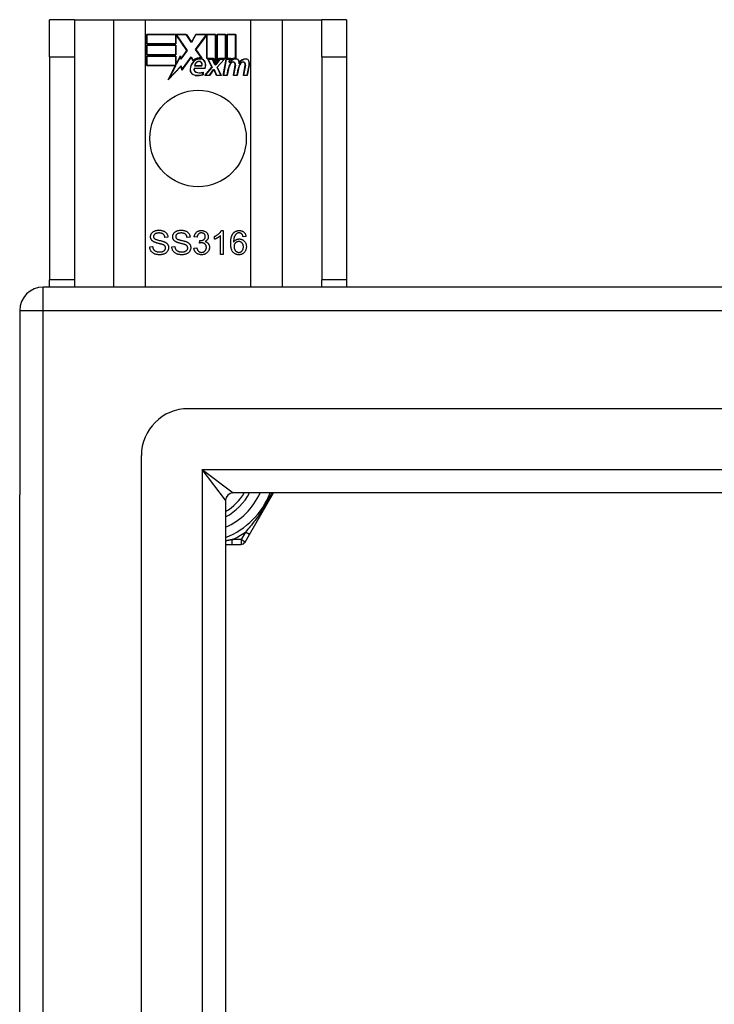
# Model space of a CAD drawing. Header units: inches. Extents: x 64.1 to 160.1, y 42 to 74.3.
# Tile 9 of 70: x 64.1 to 67, y 70.1 to 74.3. Entities that reach past the tile are written whole.
import ezdxf

# ---------------------------------------------------------------- set-up
doc = ezdxf.new("R2010")
doc.units = ezdxf.units.IN
doc.header["$MEASUREMENT"] = 0
doc.layers.add('Visible Edges(ANSI)', color=7, linetype='Continuous', lineweight=25)
doc.layers.add('Visible Tangent Edges(ANSI)', color=7, linetype='Continuous', lineweight=25)

msp = doc.modelspace()

# ---------------------------------------------------------------- linework, layer by layer
at = {"layer": 'Visible Edges(ANSI)'}
for p, q in [((64.3018, 74.2597), (64.1968, 74.2597)), ((64.1968, 74.1037), (64.1968, 74.2597)), ((64.3018, 74.2597), (64.3018, 74.1037)), ((64.3018, 74.2597), (64.4659, 74.2597)), ((64.4659, 74.2597), (64.6006, 74.2597)), ((64.6006, 74.2597), (65.043, 74.2597)), ((65.043, 74.2597), (65.1776, 74.2597)), ((65.1776, 74.2597), (65.3418, 74.2597)), ((65.3418, 74.1037), (65.3418, 74.2597)), ((65.4468, 74.2597), (65.3418, 74.2597)), ((65.4468, 74.2597), (65.4468, 74.1037)), ((64.6056, 74.1576), (64.6056, 74.1977)), ((64.6056, 74.1977), (64.7728, 74.1977)), ((64.6063, 74.1969), (64.6063, 74.1583)), ((64.7724, 74.1969), (64.6063, 74.1969)), ((64.7282, 74.1583), (64.7282, 74.1928)), ((64.7282, 74.1928), (64.7327, 74.1928)), ((64.7323, 74.1921), (64.7289, 74.1921)), ((64.7289, 74.1921), (64.7289, 74.1576)), ((64.7751, 74.1298), (64.7323, 74.1921)), ((64.7327, 74.1928), (64.776, 74.1298)), ((64.7949, 74.1636), (64.7724, 74.1969)), ((64.7728, 74.1977), (64.7948, 74.165)), ((64.7948, 74.165), (64.8122, 74.1977)), ((64.8126, 74.1969), (64.7949, 74.1636)), ((64.8116, 74.1349), (64.8549, 74.1928)), ((64.8122, 74.1977), (64.8958, 74.1977)), ((64.8951, 74.1969), (64.8126, 74.1969)), ((64.8553, 74.1921), (64.8126, 74.1349)), ((64.8549, 74.1928), (64.8591, 74.1928)), ((64.8583, 74.1921), (64.8553, 74.1921)), ((64.8583, 74.0966), (64.8583, 74.1921)), ((64.8591, 74.1928), (64.8591, 74.0974)), ((64.8951, 74.0782), (64.8951, 74.1969)), ((64.8958, 74.1977), (64.8958, 74.0745)), ((64.9011, 74.0837), (64.9011, 74.1977)), ((64.9011, 74.1977), (64.9382, 74.1977)), ((64.9018, 74.1969), (64.9018, 74.086)), ((64.9374, 74.1969), (64.9018, 74.1969)), ((64.9374, 74.0974), (64.9374, 74.1969)), ((64.9382, 74.1977), (64.9382, 74.0966)), ((64.9434, 74.0966), (64.9434, 74.1977)), ((64.9434, 74.1977), (64.9806, 74.1977)), ((64.9442, 74.1969), (64.9442, 74.0974)), ((64.9798, 74.1969), (64.9442, 74.1969)), ((64.9798, 74.0991), (64.9798, 74.1969)), ((64.9806, 74.1977), (64.9806, 74.0983)), ((64.7289, 74.1576), (64.6056, 74.1576)), ((64.6056, 74.1122), (64.6056, 74.1523)), ((64.6056, 74.1523), (64.7289, 74.1523)), ((64.6063, 74.1583), (64.7282, 74.1583)), ((64.6063, 74.1516), (64.6063, 74.1129)), ((64.7282, 74.1516), (64.6063, 74.1516)), ((64.7282, 74.1129), (64.7282, 74.1516)), ((64.7289, 74.1523), (64.7289, 74.1122)), ((64.776, 74.1298), (64.7501, 74.0929)), ((64.7505, 74.0947), (64.7751, 74.1298)), ((64.8368, 74.0987), (64.8116, 74.1349)), ((64.8126, 74.1349), (64.8384, 74.0976)), ((64.1968, 74.1037), (64.1968, 73.1657)), ((64.3018, 74.1037), (64.3018, 73.1657)), ((64.7289, 74.1122), (64.6056, 74.1122)), ((64.6056, 74.0664), (64.6056, 74.1066)), ((64.6056, 74.1066), (64.7289, 74.1066)), ((64.6063, 74.1129), (64.7282, 74.1129)), ((64.7282, 74.1058), (64.6063, 74.1058)), ((64.6063, 74.1058), (64.6063, 74.0672)), ((64.7282, 74.0713), (64.7282, 74.1058)), ((64.7289, 74.1066), (64.7289, 74.0721)), ((64.7297, 74.0721), (64.7481, 74.1073)), ((64.7477, 74.1051), (64.7302, 74.0713)), ((64.7501, 74.0929), (64.7477, 74.1051)), ((64.7481, 74.1073), (64.7505, 74.0947)), ((64.7923, 74.1019), (64.753, 74.0468)), ((64.7535, 74.0488), (64.7924, 74.1032)), ((64.801, 74.0874), (64.7923, 74.1019)), ((64.7924, 74.1032), (64.8012, 74.0886)), ((64.8864, 74.0966), (64.8583, 74.0966)), ((64.8591, 74.0974), (64.8869, 74.0974)), ((64.8804, 74.0597), (64.8632, 74.0931)), ((64.8632, 74.0931), (64.8834, 74.0931)), ((64.8644, 74.0923), (64.8813, 74.0596)), ((64.8829, 74.0923), (64.8644, 74.0923)), ((64.8927, 74.0693), (64.8829, 74.0923)), ((64.8834, 74.0931), (64.8932, 74.0701)), ((64.8958, 74.0745), (64.8864, 74.0966)), ((64.8869, 74.0974), (64.8951, 74.0782)), ((64.8958, 74.0701), (64.9125, 74.0931)), ((64.9129, 74.0923), (64.8962, 74.0693)), ((64.9105, 74.0966), (64.9011, 74.0837)), ((64.9017, 74.06), (64.9312, 74.0923)), ((64.9018, 74.086), (64.9101, 74.0974)), ((64.9329, 74.0931), (64.9026, 74.0599)), ((64.9101, 74.0974), (64.9374, 74.0974)), ((64.9382, 74.0966), (64.9105, 74.0966)), ((64.9125, 74.0931), (64.9329, 74.0931)), ((64.9312, 74.0923), (64.9129, 74.0923)), ((64.9281, 74.0248), (64.9401, 74.0931)), ((64.9407, 74.0923), (64.929, 74.0256)), ((64.9401, 74.0931), (64.9543, 74.0931)), ((64.9535, 74.0923), (64.9407, 74.0923)), ((64.9588, 74.0966), (64.9434, 74.0966)), ((64.9442, 74.0974), (64.9596, 74.0974)), ((64.9524, 74.0803), (64.9535, 74.0923)), ((64.9573, 74.0803), (64.9524, 74.0803)), ((64.9543, 74.0931), (64.9533, 74.0811)), ((64.9533, 74.0811), (64.9569, 74.0811)), ((64.9581, 74.0889), (64.9588, 74.0966)), ((64.9596, 74.0974), (64.9591, 74.0909)), ((65.3418, 74.1037), (65.3418, 73.1657)), ((65.4468, 74.1037), (65.4468, 73.1657)), ((64.7268, 74.0664), (64.6056, 74.0664)), ((64.6063, 74.0672), (64.728, 74.0672)), ((64.6957, 74.0068), (64.7268, 74.0664)), ((64.7505, 74.0646), (64.6957, 74.0068)), ((64.728, 74.0672), (64.6989, 74.0112)), ((64.6989, 74.0112), (64.7511, 74.0662)), ((64.7302, 74.0713), (64.7282, 74.0713)), ((64.7289, 74.0721), (64.7297, 74.0721)), ((64.753, 74.0468), (64.7505, 74.0646)), ((64.7511, 74.0662), (64.7535, 74.0488)), ((64.8049, 74.0552), (64.8507, 74.0552)), ((64.8512, 74.0544), (64.8054, 74.0544)), ((64.8377, 74.0649), (64.8065, 74.0649)), ((64.8073, 74.0657), (64.8373, 74.0657)), ((64.8422, 74.0287), (64.8422, 74.0383)), ((64.8429, 74.0394), (64.8429, 74.0282)), ((64.8497, 74.0248), (64.8804, 74.0597)), ((64.8813, 74.0596), (64.8513, 74.0256)), ((64.8695, 74.0256), (64.8864, 74.0499)), ((64.8868, 74.0492), (64.8699, 74.0248)), ((64.8864, 74.0499), (64.8903, 74.0499)), ((64.8898, 74.0492), (64.8868, 74.0492)), ((64.8992, 74.0248), (64.8898, 74.0492)), ((64.8903, 74.0499), (64.8997, 74.0256)), ((64.8962, 74.0693), (64.8927, 74.0693)), ((64.8932, 74.0701), (64.8958, 74.0701)), ((64.9182, 74.0256), (64.9017, 74.06)), ((64.9026, 74.0599), (64.9194, 74.0248)), ((64.9439, 74.0256), (64.9488, 74.0531)), ((64.9495, 74.0529), (64.9446, 74.0248)), ((64.9704, 74.0248), (64.978, 74.0679)), ((64.9788, 74.0678), (64.9713, 74.0256)), ((64.9863, 74.0256), (64.9912, 74.0531)), ((64.9919, 74.0529), (64.9869, 74.0248)), ((65.0124, 74.0248), (65.02, 74.0679)), ((65.0208, 74.0678), (65.0133, 74.0256)), ((65.0283, 74.0256), (65.0365, 74.0678)), ((65.0373, 74.0677), (65.0289, 74.0248)), ((64.8699, 74.0248), (64.8497, 74.0248)), ((64.8513, 74.0256), (64.8695, 74.0256)), ((64.9194, 74.0248), (64.8992, 74.0248)), ((64.8997, 74.0256), (64.9182, 74.0256)), ((64.9446, 74.0248), (64.9281, 74.0248)), ((64.929, 74.0256), (64.9439, 74.0256)), ((64.9869, 74.0248), (64.9704, 74.0248)), ((64.9713, 74.0256), (64.9863, 74.0256)), ((65.0289, 74.0248), (65.0124, 74.0248)), ((65.0133, 74.0256), (65.0283, 74.0256)), ((64.695, 73.344), (64.6823, 73.343)), ((64.7882, 73.344), (64.7755, 73.343)), ((64.8178, 73.3444), (64.8056, 73.3466)), ((64.8913, 73.3356), (64.8913, 73.3474)), ((64.9159, 73.2721), (64.9159, 73.3503)), ((64.9202, 73.3725), (64.9281, 73.3725)), ((64.9281, 73.3725), (64.9281, 73.2721)), ((65.0234, 73.3476), (65.0112, 73.3466)), ((64.6183, 73.3043), (64.6308, 73.3054)), ((64.7115, 73.3043), (64.724, 73.3054)), ((64.8044, 73.2987), (64.8166, 73.3003)), ((64.8286, 73.3195), (64.8299, 73.3303)), ((64.9281, 73.2721), (64.9159, 73.2721)), ((111.9728, 73.1347), (64.1708, 73.1347)), ((64.1968, 73.1347), (64.1968, 73.1657)), ((64.3018, 73.1657), (64.3018, 73.1347)), ((65.3418, 73.1347), (65.3418, 73.1657)), ((65.4468, 73.1657), (65.4468, 73.1347)), ((64.0718, 73.0357), (64.0718, 72.2607)), ((111.3631, 72.6229), (64.7804, 72.6229)), ((64.5836, 43.8433), (64.5836, 72.426)), ((64.0718, 44.0087), (64.0718, 72.2607)), ((111.1746, 72.2685), (64.9689, 72.2685)), ((65.0379, 72.0937), (65.1389, 72.2686)), ((64.9379, 72.2375), (64.9379, 44.0318)), ((65.0195, 72.0618), (65.0379, 72.0937)), ((64.9379, 72.052), (64.9657, 72.052)), ((64.9657, 72.052), (65.0025, 72.052))]:
    msp.add_line(p, q, dxfattribs=at)
at = {"layer": 'Visible Edges(ANSI)', "flags": 128}
for points in [[(64.622, 73.3463), (64.6221, 73.3482), (64.6223, 73.35), (64.6226, 73.3519), (64.6231, 73.3537), (64.6237, 73.3554), (64.6245, 73.3571), (64.6253, 73.3588), (64.6263, 73.3605), (64.6275, 73.3621), (64.6287, 73.3636), (64.6301, 73.365), (64.6316, 73.3663), (64.6333, 73.3675), (64.635, 73.3686), (64.6369, 73.3696), (64.6389, 73.3705), (64.641, 73.3713), (64.6432, 73.372), (64.6454, 73.3726), (64.6477, 73.373), (64.65, 73.3734), (64.6524, 73.3737), (64.6548, 73.3738), (64.6573, 73.3739)], [(64.6362, 73.3246), (64.635, 73.3252), (64.6339, 73.3259), (64.6329, 73.3266), (64.6318, 73.3273), (64.6309, 73.328), (64.63, 73.3288), (64.6291, 73.3296), (64.6283, 73.3304), (64.6275, 73.3312), (64.6268, 73.3321), (64.6262, 73.333), (64.6255, 73.3339), (64.625, 73.3348), (64.6245, 73.3358), (64.624, 73.3367), (64.6236, 73.3377), (64.6232, 73.3387), (64.6229, 73.3398), (64.6226, 73.3408), (64.6224, 73.3419), (64.6223, 73.343), (64.6221, 73.3441), (64.6221, 73.3452), (64.622, 73.3463)], [(64.6579, 73.3622), (64.6559, 73.3622), (64.654, 73.3621), (64.6522, 73.362), (64.6506, 73.3617), (64.649, 73.3615), (64.6474, 73.3611), (64.646, 73.3607), (64.6447, 73.3603), (64.6435, 73.3597), (64.6423, 73.3592), (64.6413, 73.3585), (64.6403, 73.3578), (64.6394, 73.3571), (64.6386, 73.3563), (64.6379, 73.3555), (64.6372, 73.3547), (64.6366, 73.3538), (64.6361, 73.353), (64.6357, 73.3521), (64.6354, 73.3511), (64.6351, 73.3502), (64.6349, 73.3492), (64.6348, 73.3482), (64.6348, 73.3472)], [(64.6348, 73.3472), (64.6348, 73.3468), (64.6348, 73.3463), (64.6348, 73.3459), (64.6349, 73.3455), (64.6349, 73.345), (64.635, 73.3446), (64.6351, 73.3442), (64.6352, 73.3438), (64.6353, 73.3434), (64.6354, 73.343), (64.6356, 73.3427), (64.6357, 73.3423), (64.6359, 73.3419), (64.6361, 73.3416), (64.6363, 73.3412), (64.6365, 73.3408), (64.6367, 73.3405), (64.637, 73.3402), (64.6372, 73.3398), (64.6375, 73.3395), (64.6377, 73.3392), (64.638, 73.3389), (64.6383, 73.3386), (64.6387, 73.3383)], [(64.6387, 73.3383), (64.6394, 73.3377), (64.6403, 73.3371), (64.6414, 73.3366), (64.6426, 73.336), (64.644, 73.3354), (64.6456, 73.3348), (64.6474, 73.3342), (64.6493, 73.3336), (64.6514, 73.333), (64.6537, 73.3324), (64.6561, 73.3318), (64.6587, 73.3312), (64.6614, 73.3306), (64.6639, 73.33), (64.6662, 73.3294), (64.6684, 73.3289), (64.6705, 73.3283), (64.6724, 73.3278), (64.6742, 73.3273), (64.6758, 73.3267), (64.6773, 73.3262), (64.6787, 73.3257), (64.6799, 73.3253), (64.681, 73.3248)], [(64.6573, 73.3739), (64.6601, 73.3738), (64.6627, 73.3737), (64.6653, 73.3734), (64.6678, 73.373), (64.6702, 73.3725), (64.6725, 73.3719), (64.6748, 73.3712), (64.677, 73.3703), (64.679, 73.3694), (64.681, 73.3683), (64.6828, 73.3671), (64.6845, 73.3659), (64.6861, 73.3645), (64.6875, 73.363), (64.6888, 73.3614), (64.6901, 73.3598), (64.6911, 73.358), (64.6921, 73.3562), (64.6929, 73.3543), (64.6936, 73.3523), (64.6941, 73.3503), (64.6946, 73.3483), (64.6948, 73.3462), (64.695, 73.344)], [(64.6823, 73.343), (64.6821, 73.3446), (64.6819, 73.3461), (64.6815, 73.3475), (64.6811, 73.3489), (64.6806, 73.3502), (64.6801, 73.3514), (64.6795, 73.3525), (64.6788, 73.3536), (64.6781, 73.3547), (64.6772, 73.3556), (64.6763, 73.3566), (64.6754, 73.3574), (64.6744, 73.3582), (64.6733, 73.3589), (64.6721, 73.3595), (64.6708, 73.3601), (64.6695, 73.3606), (64.668, 73.361), (64.6665, 73.3614), (64.665, 73.3617), (64.6633, 73.3619), (64.6616, 73.3621), (64.6598, 73.3622), (64.6579, 73.3622)], [(64.7153, 73.3463), (64.7153, 73.3482), (64.7155, 73.35), (64.7159, 73.3519), (64.7163, 73.3537), (64.7169, 73.3554), (64.7177, 73.3571), (64.7186, 73.3588), (64.7196, 73.3605), (64.7207, 73.3621), (64.722, 73.3636), (64.7233, 73.365), (64.7249, 73.3663), (64.7265, 73.3675), (64.7282, 73.3686), (64.7301, 73.3696), (64.7321, 73.3705), (64.7342, 73.3713), (64.7364, 73.372), (64.7386, 73.3726), (64.7409, 73.373), (64.7432, 73.3734), (64.7456, 73.3737), (64.748, 73.3738), (64.7505, 73.3739)], [(64.7294, 73.3246), (64.7283, 73.3252), (64.7271, 73.3259), (64.7261, 73.3266), (64.7251, 73.3273), (64.7241, 73.328), (64.7232, 73.3288), (64.7223, 73.3296), (64.7215, 73.3304), (64.7207, 73.3312), (64.72, 73.3321), (64.7194, 73.333), (64.7188, 73.3339), (64.7182, 73.3348), (64.7177, 73.3358), (64.7172, 73.3367), (64.7168, 73.3377), (64.7164, 73.3387), (64.7161, 73.3398), (64.7159, 73.3408), (64.7156, 73.3419), (64.7155, 73.343), (64.7154, 73.3441), (64.7153, 73.3452), (64.7153, 73.3463)], [(64.7511, 73.3622), (64.7491, 73.3622), (64.7472, 73.3621), (64.7455, 73.362), (64.7438, 73.3617), (64.7422, 73.3615), (64.7407, 73.3611), (64.7392, 73.3607), (64.7379, 73.3603), (64.7367, 73.3597), (64.7355, 73.3592), (64.7345, 73.3585), (64.7335, 73.3578), (64.7326, 73.3571), (64.7318, 73.3563), (64.7311, 73.3555), (64.7304, 73.3547), (64.7299, 73.3538), (64.7294, 73.353), (64.7289, 73.3521), (64.7286, 73.3511), (64.7283, 73.3502), (64.7281, 73.3492), (64.728, 73.3482), (64.728, 73.3472)], [(64.728, 73.3472), (64.728, 73.3468), (64.728, 73.3463), (64.728, 73.3459), (64.7281, 73.3455), (64.7282, 73.345), (64.7282, 73.3446), (64.7283, 73.3442), (64.7284, 73.3438), (64.7285, 73.3434), (64.7287, 73.343), (64.7288, 73.3427), (64.729, 73.3423), (64.7291, 73.3419), (64.7293, 73.3416), (64.7295, 73.3412), (64.7297, 73.3408), (64.7299, 73.3405), (64.7302, 73.3402), (64.7304, 73.3398), (64.7307, 73.3395), (64.731, 73.3392), (64.7312, 73.3389), (64.7316, 73.3386), (64.7319, 73.3383)], [(64.7319, 73.3383), (64.7326, 73.3377), (64.7335, 73.3371), (64.7346, 73.3366), (64.7358, 73.336), (64.7372, 73.3354), (64.7388, 73.3348), (64.7406, 73.3342), (64.7425, 73.3336), (64.7446, 73.333), (64.7469, 73.3324), (64.7493, 73.3318), (64.752, 73.3312), (64.7546, 73.3306), (64.7571, 73.33), (64.7594, 73.3294), (64.7616, 73.3289), (64.7637, 73.3283), (64.7656, 73.3278), (64.7674, 73.3273), (64.769, 73.3267), (64.7705, 73.3262), (64.7719, 73.3257), (64.7731, 73.3253), (64.7742, 73.3248)], [(64.7505, 73.3739), (64.7533, 73.3738), (64.7559, 73.3737), (64.7585, 73.3734), (64.761, 73.373), (64.7634, 73.3725), (64.7658, 73.3719), (64.768, 73.3712), (64.7702, 73.3703), (64.7722, 73.3694), (64.7742, 73.3683), (64.776, 73.3671), (64.7777, 73.3659), (64.7793, 73.3645), (64.7807, 73.363), (64.7821, 73.3614), (64.7833, 73.3598), (64.7844, 73.358), (64.7853, 73.3562), (64.7861, 73.3543), (64.7868, 73.3523), (64.7874, 73.3503), (64.7878, 73.3483), (64.7881, 73.3462), (64.7882, 73.344)], [(64.7755, 73.343), (64.7753, 73.3446), (64.7751, 73.3461), (64.7747, 73.3475), (64.7743, 73.3489), (64.7739, 73.3502), (64.7733, 73.3514), (64.7727, 73.3525), (64.772, 73.3536), (64.7713, 73.3547), (64.7705, 73.3556), (64.7696, 73.3566), (64.7686, 73.3574), (64.7676, 73.3582), (64.7665, 73.3589), (64.7653, 73.3595), (64.764, 73.3601), (64.7627, 73.3606), (64.7613, 73.361), (64.7598, 73.3614), (64.7582, 73.3617), (64.7565, 73.3619), (64.7548, 73.3621), (64.753, 73.3622), (64.7511, 73.3622)], [(64.8056, 73.3466), (64.806, 73.3486), (64.8065, 73.3506), (64.8071, 73.3524), (64.8077, 73.3542), (64.8085, 73.3559), (64.8093, 73.3576), (64.8102, 73.3591), (64.8111, 73.3606), (64.8122, 73.362), (64.8133, 73.3633), (64.8145, 73.3646), (64.8158, 73.3657), (64.8172, 73.3668), (64.8186, 73.3678), (64.8201, 73.3687), (64.8216, 73.3695), (64.8231, 73.3702), (64.8248, 73.3708), (64.8265, 73.3713), (64.8282, 73.3718), (64.83, 73.3721), (64.8318, 73.3723), (64.8337, 73.3725), (64.8357, 73.3725)], [(64.8359, 73.3625), (64.8347, 73.3624), (64.8336, 73.3623), (64.8325, 73.3622), (64.8314, 73.362), (64.8304, 73.3617), (64.8293, 73.3613), (64.8284, 73.3609), (64.8274, 73.3605), (64.8265, 73.3599), (64.8256, 73.3593), (64.8248, 73.3587), (64.824, 73.358), (64.8232, 73.3572), (64.8225, 73.3563), (64.8218, 73.3554), (64.8212, 73.3545), (64.8206, 73.3534), (64.8201, 73.3523), (64.8196, 73.3512), (64.8191, 73.3499), (64.8187, 73.3486), (64.8184, 73.3473), (64.8181, 73.3459), (64.8178, 73.3444)], [(64.8319, 73.3301), (64.8332, 73.3302), (64.8344, 73.3303), (64.8357, 73.3304), (64.8369, 73.3306), (64.8381, 73.3309), (64.8393, 73.3312), (64.8405, 73.3315), (64.8416, 73.332), (64.8428, 73.3325), (64.8439, 73.333), (64.8449, 73.3336), (64.846, 73.3343), (64.847, 73.335), (64.8479, 73.3358), (64.8488, 73.3366), (64.8495, 73.3375), (64.8502, 73.3384), (64.8507, 73.3395), (64.8512, 73.3405), (64.8516, 73.3417), (64.8519, 73.3429), (64.8521, 73.3441), (64.8523, 73.3455), (64.8523, 73.3468)], [(64.8357, 73.3725), (64.8377, 73.3725), (64.8397, 73.3723), (64.8416, 73.372), (64.8435, 73.3716), (64.8454, 73.3712), (64.8472, 73.3705), (64.849, 73.3698), (64.8507, 73.369), (64.8524, 73.3681), (64.854, 73.3671), (64.8555, 73.366), (64.8568, 73.3649), (64.8581, 73.3636), (64.8593, 73.3623), (64.8603, 73.3609), (64.8613, 73.3595), (64.8621, 73.3579), (64.8629, 73.3564), (64.8635, 73.3548), (64.864, 73.3532), (64.8644, 73.3516), (64.8647, 73.35), (64.8649, 73.3483), (64.8649, 73.3466)], [(64.8523, 73.3468), (64.8523, 73.348), (64.8522, 73.349), (64.852, 73.3501), (64.8518, 73.3511), (64.8515, 73.3521), (64.8512, 73.353), (64.8507, 73.3539), (64.8503, 73.3548), (64.8497, 73.3557), (64.8491, 73.3565), (64.8485, 73.3573), (64.8477, 73.358), (64.8469, 73.3587), (64.8461, 73.3594), (64.8453, 73.36), (64.8444, 73.3605), (64.8434, 73.361), (64.8425, 73.3614), (64.8415, 73.3617), (64.8404, 73.362), (64.8394, 73.3622), (64.8382, 73.3623), (64.8371, 73.3624), (64.8359, 73.3625)], [(64.8649, 73.3466), (64.8649, 73.3455), (64.8649, 73.3445), (64.8647, 73.3434), (64.8646, 73.3424), (64.8643, 73.3414), (64.8641, 73.3404), (64.8638, 73.3394), (64.8634, 73.3385), (64.863, 73.3375), (64.8625, 73.3366), (64.862, 73.3357), (64.8615, 73.3348), (64.8609, 73.3339), (64.8602, 73.3331), (64.8595, 73.3323), (64.8588, 73.3315), (64.858, 73.3307), (64.8572, 73.33), (64.8563, 73.3293), (64.8553, 73.3287), (64.8544, 73.328), (64.8533, 73.3274), (64.8523, 73.3269), (64.8512, 73.3263)], [(64.8913, 73.3474), (64.893, 73.3483), (64.8947, 73.3491), (64.8963, 73.35), (64.8979, 73.3509), (64.8994, 73.3518), (64.901, 73.3528), (64.9024, 73.3538), (64.9039, 73.3548), (64.9053, 73.3558), (64.9067, 73.3569), (64.908, 73.358), (64.9093, 73.3591), (64.9106, 73.3603), (64.9117, 73.3614), (64.9129, 73.3626), (64.9139, 73.3637), (64.9149, 73.3648), (64.9159, 73.3659), (64.9168, 73.3671), (64.9176, 73.3682), (64.9183, 73.3693), (64.919, 73.3704), (64.9196, 73.3714), (64.9202, 73.3725)], [(64.9159, 73.3503), (64.9151, 73.3496), (64.9143, 73.3489), (64.9135, 73.3482), (64.9126, 73.3475), (64.9117, 73.3468), (64.9107, 73.3461), (64.9098, 73.3454), (64.9087, 73.3447), (64.9077, 73.344), (64.9066, 73.3433), (64.9054, 73.3426), (64.9042, 73.3419), (64.903, 73.3412), (64.9019, 73.3406), (64.9007, 73.3399), (64.8996, 73.3393), (64.8985, 73.3388), (64.8974, 73.3382), (64.8963, 73.3377), (64.8953, 73.3372), (64.8943, 73.3368), (64.8933, 73.3363), (64.8923, 73.3359), (64.8913, 73.3356)], [(64.9591, 73.3189), (64.9591, 73.3213), (64.9592, 73.3237), (64.9592, 73.3259), (64.9594, 73.3282), (64.9595, 73.3303), (64.9598, 73.3324), (64.96, 73.3345), (64.9603, 73.3365), (64.9606, 73.3384), (64.9609, 73.3403), (64.9613, 73.3422), (64.9618, 73.344), (64.9622, 73.3457), (64.9627, 73.3474), (64.9633, 73.349), (64.9639, 73.3505), (64.9645, 73.3521), (64.9651, 73.3535), (64.9658, 73.3549), (64.9665, 73.3563), (64.9673, 73.3575), (64.9681, 73.3588), (64.9689, 73.36), (64.9698, 73.3611)], [(64.9698, 73.3611), (64.9706, 73.362), (64.9714, 73.3629), (64.9723, 73.3638), (64.9731, 73.3646), (64.974, 73.3654), (64.9749, 73.3661), (64.9758, 73.3668), (64.9768, 73.3674), (64.9777, 73.3681), (64.9787, 73.3686), (64.9797, 73.3692), (64.9808, 73.3697), (64.9818, 73.3701), (64.9829, 73.3705), (64.984, 73.3709), (64.9851, 73.3713), (64.9863, 73.3715), (64.9875, 73.3718), (64.9887, 73.372), (64.9899, 73.3722), (64.9911, 73.3723), (64.9924, 73.3724), (64.9937, 73.3725), (64.995, 73.3725)], [(64.9839, 73.3592), (64.983, 73.3585), (64.9821, 73.3577), (64.9812, 73.3568), (64.9803, 73.3559), (64.9795, 73.355), (64.9787, 73.354), (64.978, 73.3529), (64.9773, 73.3518), (64.9766, 73.3507), (64.976, 73.3494), (64.9754, 73.3482), (64.9748, 73.3468), (64.9742, 73.3454), (64.9738, 73.3439), (64.9733, 73.3423), (64.9729, 73.3406), (64.9725, 73.3388), (64.9722, 73.337), (64.972, 73.335), (64.9717, 73.3329), (64.9716, 73.3307), (64.9714, 73.3285), (64.9713, 73.3261), (64.9713, 73.3237)], [(64.9713, 73.3237), (64.972, 73.3248), (64.9728, 73.3258), (64.9736, 73.3268), (64.9744, 73.3278), (64.9753, 73.3287), (64.9762, 73.3296), (64.9771, 73.3304), (64.9781, 73.3312), (64.979, 73.3319), (64.98, 73.3325), (64.9811, 73.3332), (64.9821, 73.3337), (64.9832, 73.3342), (64.9843, 73.3347), (64.9854, 73.3352), (64.9865, 73.3355), (64.9876, 73.3359), (64.9887, 73.3362), (64.9898, 73.3364), (64.991, 73.3366), (64.9921, 73.3368), (64.9933, 73.3369), (64.9944, 73.337), (64.9956, 73.337)], [(64.9942, 73.3625), (64.9937, 73.3625), (64.9932, 73.3624), (64.9928, 73.3624), (64.9923, 73.3624), (64.9918, 73.3623), (64.9914, 73.3623), (64.9909, 73.3622), (64.9905, 73.3621), (64.99, 73.362), (64.9896, 73.3619), (64.9891, 73.3618), (64.9887, 73.3616), (64.9883, 73.3615), (64.9879, 73.3613), (64.9874, 73.3612), (64.987, 73.361), (64.9866, 73.3608), (64.9862, 73.3606), (64.9858, 73.3604), (64.9854, 73.3602), (64.9851, 73.36), (64.9847, 73.3597), (64.9843, 73.3595), (64.9839, 73.3592)], [(65.0066, 73.3572), (65.0061, 73.3576), (65.0057, 73.358), (65.0053, 73.3584), (65.0048, 73.3588), (65.0044, 73.3592), (65.0039, 73.3595), (65.0034, 73.3598), (65.003, 73.3601), (65.0025, 73.3604), (65.002, 73.3607), (65.0015, 73.3609), (65.001, 73.3611), (65.0004, 73.3614), (64.9999, 73.3615), (64.9994, 73.3617), (64.9988, 73.3619), (64.9983, 73.362), (64.9977, 73.3621), (64.9972, 73.3622), (64.9966, 73.3623), (64.996, 73.3624), (64.9954, 73.3624), (64.9948, 73.3625), (64.9942, 73.3625)], [(64.995, 73.3725), (64.9969, 73.3725), (64.9988, 73.3723), (65.0006, 73.3721), (65.0024, 73.3718), (65.0041, 73.3714), (65.0057, 73.3709), (65.0073, 73.3703), (65.0088, 73.3696), (65.0103, 73.3688), (65.0117, 73.3679), (65.0131, 73.367), (65.0143, 73.3659), (65.0156, 73.3648), (65.0167, 73.3635), (65.0177, 73.3623), (65.0187, 73.3609), (65.0196, 73.3595), (65.0204, 73.358), (65.0211, 73.3564), (65.0217, 73.3548), (65.0223, 73.3531), (65.0227, 73.3513), (65.0231, 73.3495), (65.0234, 73.3476)], [(64.9956, 73.337), (64.9976, 73.3369), (64.9996, 73.3368), (65.0015, 73.3364), (65.0034, 73.336), (65.0052, 73.3354), (65.007, 73.3347), (65.0087, 73.3339), (65.0103, 73.333), (65.012, 73.3319), (65.0135, 73.3307), (65.015, 73.3294), (65.0165, 73.328), (65.0179, 73.3264), (65.0192, 73.3248), (65.0203, 73.3231), (65.0213, 73.3214), (65.0222, 73.3195), (65.023, 73.3176), (65.0237, 73.3156), (65.0242, 73.3136), (65.0246, 73.3114), (65.0249, 73.3092), (65.0251, 73.307), (65.0252, 73.3046)], [(65.0112, 73.3466), (65.0111, 73.3472), (65.0109, 73.3478), (65.0108, 73.3484), (65.0106, 73.3489), (65.0105, 73.3495), (65.0103, 73.35), (65.0101, 73.3505), (65.01, 73.351), (65.0098, 73.3515), (65.0096, 73.352), (65.0094, 73.3524), (65.0092, 73.3529), (65.009, 73.3533), (65.0088, 73.3537), (65.0086, 73.3541), (65.0084, 73.3545), (65.0082, 73.3549), (65.008, 73.3553), (65.0077, 73.3556), (65.0075, 73.356), (65.0073, 73.3563), (65.0071, 73.3566), (65.0068, 73.3569), (65.0066, 73.3572)], [(64.661, 73.2705), (64.6576, 73.2705), (64.6544, 73.2707), (64.6514, 73.271), (64.6485, 73.2715), (64.6457, 73.272), (64.643, 73.2727), (64.6406, 73.2735), (64.6382, 73.2744), (64.636, 73.2755), (64.6339, 73.2767), (64.6319, 73.278), (64.63, 73.2794), (64.6283, 73.2809), (64.6267, 73.2826), (64.6252, 73.2844), (64.6238, 73.2863), (64.6226, 73.2883), (64.6215, 73.2904), (64.6206, 73.2926), (64.6198, 73.2948), (64.6192, 73.2971), (64.6188, 73.2994), (64.6185, 73.3018), (64.6183, 73.3043)], [(64.6308, 73.3054), (64.6311, 73.3035), (64.6314, 73.3018), (64.6318, 73.3001), (64.6323, 73.2985), (64.6329, 73.297), (64.6335, 73.2956), (64.6342, 73.2943), (64.635, 73.293), (64.6358, 73.2919), (64.6368, 73.2907), (64.6379, 73.2897), (64.6391, 73.2887), (64.6404, 73.2877), (64.6418, 73.2869), (64.6434, 73.286), (64.645, 73.2853), (64.6467, 73.2846), (64.6485, 73.284), (64.6504, 73.2834), (64.6523, 73.283), (64.6542, 73.2827), (64.6562, 73.2825), (64.6583, 73.2823), (64.6604, 73.2823)], [(64.6735, 73.3134), (64.6727, 73.3137), (64.6719, 73.314), (64.6709, 73.3143), (64.6697, 73.3146), (64.6684, 73.315), (64.667, 73.3154), (64.6654, 73.3158), (64.6637, 73.3163), (64.6619, 73.3167), (64.66, 73.3172), (64.6578, 73.3178), (64.6556, 73.3183), (64.6534, 73.3188), (64.6512, 73.3194), (64.6492, 73.3199), (64.6473, 73.3205), (64.6455, 73.321), (64.6438, 73.3215), (64.6423, 73.322), (64.6408, 73.3226), (64.6395, 73.3231), (64.6383, 73.3236), (64.6372, 73.3241), (64.6362, 73.3246)], [(64.6604, 73.2823), (64.6622, 73.2823), (64.664, 73.2824), (64.6658, 73.2826), (64.6675, 73.2828), (64.6691, 73.2832), (64.6707, 73.2835), (64.6723, 73.284), (64.6738, 73.2845), (64.6752, 73.2851), (64.6765, 73.2858), (64.6777, 73.2864), (64.6788, 73.2872), (64.6799, 73.288), (64.6808, 73.2888), (64.6817, 73.2897), (64.6824, 73.2907), (64.6831, 73.2917), (64.6836, 73.2927), (64.6841, 73.2937), (64.6845, 73.2948), (64.6848, 73.2959), (64.685, 73.297), (64.6852, 73.2981), (64.6852, 73.2993)], [(64.698, 73.3004), (64.6979, 73.2984), (64.6977, 73.2965), (64.6973, 73.2946), (64.6968, 73.2927), (64.6962, 73.2908), (64.6954, 73.2889), (64.6944, 73.2871), (64.6934, 73.2854), (64.6922, 73.2837), (64.6908, 73.282), (64.6894, 73.2805), (64.6878, 73.2791), (64.6861, 73.2778), (64.6843, 73.2765), (64.6823, 73.2754), (64.6802, 73.2744), (64.6781, 73.2735), (64.6758, 73.2727), (64.6735, 73.272), (64.6711, 73.2714), (64.6687, 73.271), (64.6662, 73.2707), (64.6636, 73.2705), (64.661, 73.2705)], [(64.6852, 73.2993), (64.6852, 73.3001), (64.6851, 73.3008), (64.6851, 73.3016), (64.6849, 73.3023), (64.6848, 73.303), (64.6845, 73.3037), (64.6843, 73.3044), (64.684, 73.305), (64.6837, 73.3057), (64.6833, 73.3063), (64.6829, 73.3069), (64.6825, 73.3075), (64.682, 73.3081), (64.6815, 73.3086), (64.6809, 73.3092), (64.6803, 73.3097), (64.6796, 73.3102), (64.6789, 73.3107), (64.6781, 73.3112), (64.6773, 73.3117), (64.6764, 73.3121), (64.6755, 73.3126), (64.6745, 73.313), (64.6735, 73.3134)], [(64.681, 73.3248), (64.6824, 73.3241), (64.6837, 73.3234), (64.685, 73.3227), (64.6862, 73.3219), (64.6874, 73.3211), (64.6885, 73.3202), (64.6895, 73.3194), (64.6905, 73.3185), (64.6914, 73.3175), (64.6923, 73.3166), (64.6931, 73.3156), (64.6938, 73.3146), (64.6945, 73.3136), (64.6951, 73.3125), (64.6956, 73.3114), (64.6961, 73.3103), (64.6965, 73.3091), (64.6969, 73.308), (64.6972, 73.3068), (64.6975, 73.3056), (64.6977, 73.3043), (64.6978, 73.303), (64.6979, 73.3017), (64.698, 73.3004)], [(64.7542, 73.2705), (64.7509, 73.2705), (64.7477, 73.2707), (64.7446, 73.271), (64.7417, 73.2715), (64.7389, 73.272), (64.7363, 73.2727), (64.7338, 73.2735), (64.7314, 73.2744), (64.7292, 73.2755), (64.7271, 73.2767), (64.7251, 73.278), (64.7232, 73.2794), (64.7215, 73.2809), (64.7199, 73.2826), (64.7184, 73.2844), (64.717, 73.2863), (64.7158, 73.2883), (64.7147, 73.2904), (64.7138, 73.2926), (64.7131, 73.2948), (64.7124, 73.2971), (64.712, 73.2994), (64.7117, 73.3018), (64.7115, 73.3043)], [(64.724, 73.3054), (64.7243, 73.3035), (64.7246, 73.3018), (64.725, 73.3001), (64.7255, 73.2985), (64.7261, 73.297), (64.7267, 73.2956), (64.7274, 73.2943), (64.7282, 73.293), (64.729, 73.2919), (64.73, 73.2907), (64.7311, 73.2897), (64.7323, 73.2887), (64.7336, 73.2877), (64.735, 73.2869), (64.7366, 73.286), (64.7382, 73.2853), (64.74, 73.2846), (64.7418, 73.284), (64.7436, 73.2834), (64.7455, 73.283), (64.7474, 73.2827), (64.7494, 73.2825), (64.7515, 73.2823), (64.7536, 73.2823)], [(64.7667, 73.3134), (64.766, 73.3137), (64.7651, 73.314), (64.7641, 73.3143), (64.7629, 73.3146), (64.7616, 73.315), (64.7602, 73.3154), (64.7587, 73.3158), (64.757, 73.3163), (64.7551, 73.3167), (64.7532, 73.3172), (64.7511, 73.3178), (64.7488, 73.3183), (64.7466, 73.3188), (64.7444, 73.3194), (64.7424, 73.3199), (64.7405, 73.3205), (64.7387, 73.321), (64.7371, 73.3215), (64.7355, 73.322), (64.7341, 73.3226), (64.7327, 73.3231), (64.7315, 73.3236), (64.7304, 73.3241), (64.7294, 73.3246)], [(64.7536, 73.2823), (64.7555, 73.2823), (64.7573, 73.2824), (64.759, 73.2826), (64.7607, 73.2828), (64.7624, 73.2832), (64.7639, 73.2835), (64.7655, 73.284), (64.767, 73.2845), (64.7684, 73.2851), (64.7697, 73.2858), (64.7709, 73.2864), (64.772, 73.2872), (64.7731, 73.288), (64.774, 73.2888), (64.7749, 73.2897), (64.7756, 73.2907), (64.7763, 73.2917), (64.7769, 73.2927), (64.7773, 73.2937), (64.7777, 73.2948), (64.778, 73.2959), (64.7783, 73.297), (64.7784, 73.2981), (64.7784, 73.2993)], [(64.7912, 73.3004), (64.7911, 73.2984), (64.7909, 73.2965), (64.7905, 73.2946), (64.79, 73.2927), (64.7894, 73.2908), (64.7886, 73.2889), (64.7877, 73.2871), (64.7866, 73.2854), (64.7854, 73.2837), (64.7841, 73.282), (64.7826, 73.2805), (64.781, 73.2791), (64.7793, 73.2778), (64.7775, 73.2765), (64.7755, 73.2754), (64.7734, 73.2744), (64.7713, 73.2735), (64.769, 73.2727), (64.7667, 73.272), (64.7643, 73.2714), (64.7619, 73.271), (64.7594, 73.2707), (64.7568, 73.2705), (64.7542, 73.2705)], [(64.7784, 73.2993), (64.7784, 73.3001), (64.7784, 73.3008), (64.7783, 73.3016), (64.7781, 73.3023), (64.778, 73.303), (64.7778, 73.3037), (64.7775, 73.3044), (64.7772, 73.305), (64.7769, 73.3057), (64.7766, 73.3063), (64.7762, 73.3069), (64.7757, 73.3075), (64.7753, 73.3081), (64.7747, 73.3086), (64.7742, 73.3092), (64.7735, 73.3097), (64.7728, 73.3102), (64.7721, 73.3107), (64.7713, 73.3112), (64.7705, 73.3117), (64.7696, 73.3121), (64.7687, 73.3126), (64.7677, 73.313), (64.7667, 73.3134)], [(64.7742, 73.3248), (64.7756, 73.3241), (64.7769, 73.3234), (64.7782, 73.3227), (64.7795, 73.3219), (64.7806, 73.3211), (64.7817, 73.3202), (64.7828, 73.3194), (64.7837, 73.3185), (64.7847, 73.3175), (64.7855, 73.3166), (64.7863, 73.3156), (64.787, 73.3146), (64.7877, 73.3136), (64.7883, 73.3125), (64.7888, 73.3114), (64.7893, 73.3103), (64.7898, 73.3091), (64.7901, 73.308), (64.7904, 73.3068), (64.7907, 73.3056), (64.7909, 73.3043), (64.7911, 73.303), (64.7911, 73.3017), (64.7912, 73.3004)], [(64.8361, 73.2705), (64.834, 73.2705), (64.8319, 73.2707), (64.8298, 73.271), (64.8278, 73.2713), (64.8259, 73.2718), (64.8241, 73.2724), (64.8223, 73.2731), (64.8206, 73.274), (64.8189, 73.2749), (64.8173, 73.2759), (64.8157, 73.2771), (64.8143, 73.2783), (64.8129, 73.2797), (64.8116, 73.2811), (64.8104, 73.2825), (64.8093, 73.2841), (64.8083, 73.2857), (64.8074, 73.2873), (64.8067, 73.2891), (64.806, 73.2908), (64.8054, 73.2927), (64.805, 73.2946), (64.8046, 73.2966), (64.8044, 73.2987)], [(64.8166, 73.3003), (64.817, 73.2986), (64.8174, 73.2969), (64.8179, 73.2954), (64.8184, 73.294), (64.8189, 73.2926), (64.8195, 73.2913), (64.8201, 73.2901), (64.8208, 73.2889), (64.8215, 73.2879), (64.8222, 73.2869), (64.823, 73.286), (64.8238, 73.2852), (64.8247, 73.2845), (64.8256, 73.2838), (64.8265, 73.2832), (64.8275, 73.2827), (64.8284, 73.2822), (64.8295, 73.2818), (64.8305, 73.2814), (64.8316, 73.2811), (64.8327, 73.2809), (64.8338, 73.2807), (64.835, 73.2806), (64.8362, 73.2806)], [(64.8372, 73.3209), (64.8369, 73.3209), (64.8366, 73.3209), (64.8363, 73.3209), (64.836, 73.3209), (64.8357, 73.3209), (64.8354, 73.3208), (64.8351, 73.3208), (64.8347, 73.3208), (64.8344, 73.3207), (64.834, 73.3207), (64.8337, 73.3206), (64.8333, 73.3206), (64.833, 73.3205), (64.8326, 73.3205), (64.8322, 73.3204), (64.8319, 73.3203), (64.8315, 73.3202), (64.8311, 73.3201), (64.8307, 73.3201), (64.8303, 73.32), (64.8299, 73.3199), (64.8294, 73.3198), (64.829, 73.3197), (64.8286, 73.3195)], [(64.8299, 73.3303), (64.83, 73.3303), (64.8301, 73.3303), (64.8302, 73.3303), (64.8303, 73.3302), (64.8304, 73.3302), (64.8305, 73.3302), (64.8306, 73.3302), (64.8307, 73.3302), (64.8308, 73.3302), (64.8309, 73.3302), (64.8309, 73.3302), (64.831, 73.3302), (64.8311, 73.3302), (64.8312, 73.3302), (64.8313, 73.3302), (64.8313, 73.3302), (64.8314, 73.3302), (64.8315, 73.3302), (64.8316, 73.3302), (64.8316, 73.3301), (64.8317, 73.3301), (64.8318, 73.3301), (64.8318, 73.3301), (64.8319, 73.3301)], [(64.8698, 73.3017), (64.8698, 73.2996), (64.8696, 73.2975), (64.8692, 73.2954), (64.8688, 73.2935), (64.8682, 73.2915), (64.8674, 73.2897), (64.8666, 73.2878), (64.8656, 73.2861), (64.8644, 73.2844), (64.8632, 73.2827), (64.8618, 73.2811), (64.8603, 73.2796), (64.8586, 73.2781), (64.8569, 73.2768), (64.8552, 73.2756), (64.8533, 73.2745), (64.8514, 73.2736), (64.8494, 73.2727), (64.8474, 73.272), (64.8453, 73.2715), (64.8431, 73.271), (64.8409, 73.2707), (64.8385, 73.2705), (64.8361, 73.2705)], [(64.8362, 73.2806), (64.8376, 73.2806), (64.839, 73.2808), (64.8404, 73.281), (64.8417, 73.2813), (64.843, 73.2816), (64.8442, 73.2821), (64.8454, 73.2827), (64.8466, 73.2833), (64.8477, 73.284), (64.8488, 73.2848), (64.8498, 73.2857), (64.8508, 73.2866), (64.8518, 73.2876), (64.8527, 73.2887), (64.8534, 73.2898), (64.8542, 73.291), (64.8548, 73.2921), (64.8553, 73.2933), (64.8558, 73.2946), (64.8561, 73.2959), (64.8564, 73.2972), (64.8566, 73.2986), (64.8568, 73.3), (64.8568, 73.3015)], [(64.8568, 73.3015), (64.8568, 73.3029), (64.8566, 73.3042), (64.8564, 73.3055), (64.8562, 73.3068), (64.8558, 73.308), (64.8554, 73.3092), (64.8549, 73.3103), (64.8543, 73.3114), (64.8537, 73.3125), (64.853, 73.3135), (64.8521, 73.3145), (64.8513, 73.3154), (64.8503, 73.3163), (64.8493, 73.3171), (64.8483, 73.3178), (64.8472, 73.3185), (64.8461, 73.3191), (64.845, 73.3195), (64.8438, 73.32), (64.8426, 73.3203), (64.8413, 73.3206), (64.84, 73.3208), (64.8386, 73.3209), (64.8372, 73.3209)], [(64.8512, 73.3263), (64.8526, 73.326), (64.854, 73.3255), (64.8554, 73.325), (64.8566, 73.3245), (64.8579, 73.3239), (64.8591, 73.3232), (64.8602, 73.3224), (64.8612, 73.3216), (64.8623, 73.3208), (64.8632, 73.3199), (64.8641, 73.3189), (64.8649, 73.3178), (64.8657, 73.3167), (64.8664, 73.3156), (64.8671, 73.3144), (64.8677, 73.3132), (64.8682, 73.3119), (64.8686, 73.3106), (64.869, 73.3092), (64.8693, 73.3078), (64.8695, 73.3064), (64.8697, 73.3049), (64.8698, 73.3033), (64.8698, 73.3017)], [(64.9938, 73.2705), (64.9913, 73.2705), (64.9889, 73.2708), (64.9865, 73.2712), (64.9842, 73.2717), (64.982, 73.2724), (64.9799, 73.2733), (64.9778, 73.2743), (64.9758, 73.2755), (64.974, 73.2768), (64.9721, 73.2783), (64.9704, 73.2799), (64.9688, 73.2817), (64.9672, 73.2837), (64.9658, 73.2859), (64.9645, 73.2883), (64.9634, 73.2909), (64.9624, 73.2937), (64.9615, 73.2967), (64.9608, 73.2999), (64.9602, 73.3033), (64.9597, 73.3069), (64.9593, 73.3107), (64.9591, 73.3147), (64.9591, 73.3189)], [(64.9931, 73.3262), (64.9917, 73.3261), (64.9904, 73.326), (64.9891, 73.3258), (64.9878, 73.3255), (64.9866, 73.3251), (64.9854, 73.3247), (64.9842, 73.3241), (64.9831, 73.3235), (64.982, 73.3228), (64.981, 73.322), (64.98, 73.3212), (64.979, 73.3202), (64.978, 73.3192), (64.9772, 73.3181), (64.9764, 73.317), (64.9758, 73.3158), (64.9752, 73.3146), (64.9746, 73.3133), (64.9742, 73.312), (64.9738, 73.3106), (64.9735, 73.3091), (64.9733, 73.3077), (64.9732, 73.3061), (64.9732, 73.3045)], [(64.9732, 73.3045), (64.9732, 73.303), (64.9733, 73.3014), (64.9736, 73.2999), (64.9739, 73.2983), (64.9742, 73.2968), (64.9747, 73.2953), (64.9753, 73.2939), (64.9759, 73.2924), (64.9766, 73.291), (64.9774, 73.2897), (64.9782, 73.2885), (64.9791, 73.2873), (64.9801, 73.2862), (64.9811, 73.2853), (64.9822, 73.2844), (64.9834, 73.2836), (64.9846, 73.2829), (64.9858, 73.2822), (64.9871, 73.2817), (64.9883, 73.2813), (64.9896, 73.281), (64.9909, 73.2807), (64.9922, 73.2806), (64.9935, 73.2805)], [(65.0125, 73.3038), (65.0125, 73.3055), (65.0124, 73.3072), (65.0122, 73.3088), (65.0119, 73.3103), (65.0116, 73.3117), (65.0111, 73.3131), (65.0106, 73.3145), (65.0101, 73.3157), (65.0094, 73.3169), (65.0087, 73.3181), (65.0079, 73.3192), (65.007, 73.3202), (65.0061, 73.3212), (65.0051, 73.322), (65.0041, 73.3228), (65.003, 73.3235), (65.0019, 73.3241), (65.0008, 73.3247), (64.9996, 73.3251), (64.9984, 73.3255), (64.9971, 73.3258), (64.9958, 73.326), (64.9945, 73.3261), (64.9931, 73.3262)], [(64.9935, 73.2805), (64.9948, 73.2806), (64.9961, 73.2807), (64.9973, 73.2809), (64.9985, 73.2812), (64.9997, 73.2816), (65.0008, 73.2821), (65.0019, 73.2827), (65.003, 73.2833), (65.004, 73.2841), (65.005, 73.2849), (65.006, 73.2858), (65.0069, 73.2868), (65.0078, 73.2879), (65.0086, 73.289), (65.0094, 73.2902), (65.01, 73.2915), (65.0106, 73.2928), (65.0111, 73.2942), (65.0115, 73.2957), (65.0119, 73.2972), (65.0122, 73.2988), (65.0124, 73.3004), (65.0125, 73.3021), (65.0125, 73.3038)], [(65.0252, 73.3046), (65.0251, 73.3023), (65.0249, 73.3), (65.0246, 73.2978), (65.0241, 73.2956), (65.0236, 73.2934), (65.0229, 73.2913), (65.022, 73.2892), (65.0211, 73.2872), (65.02, 73.2852), (65.0189, 73.2834), (65.0176, 73.2816), (65.0163, 73.28), (65.0148, 73.2785), (65.0133, 73.2772), (65.0116, 73.2759), (65.0099, 73.2748), (65.0081, 73.2738), (65.0063, 73.2729), (65.0043, 73.2721), (65.0024, 73.2715), (65.0003, 73.2711), (64.9982, 73.2707), (64.9961, 73.2705), (64.9938, 73.2705)]]:
    msp.add_lwpolyline(points, dxfattribs=at)
at = {"layer": 'Visible Edges(ANSI)'}
msp.add_circle((64.8218, 73.7597), 0.203, dxfattribs=at)
for centre, radius, start, end in [((64.8379, 74.0484), 0.0498, 134.1684, 176.5646), ((64.8379, 74.0484), 0.049, 134.1684, 176.5646), ((64.8292, 74.0573), 0.0412, 77.079, 133.1785), ((64.8292, 74.0573), 0.042, 79.6582, 131.9139), ((64.8292, 74.0573), 0.0374, 80.4085, 134.1684), ((64.8292, 74.0573), 0.0366, 80.3604, 134.1684), ((64.8282, 74.0631), 0.0217, 109.3797, 175.226), ((64.8282, 74.0631), 0.021, 109.3797, 172.9975), ((64.8257, 74.07), 0.0144, 51.1652, 109.3797), ((64.8257, 74.07), 0.0137, 51.1652, 109.3797), ((64.8268, 74.0714), 0.0119, 331.4547, 51.1652), ((64.8268, 74.0714), 0.0127, 329.421, 51.1652), ((64.8338, 74.0752), 0.0183, 23.8445, 85.1757), ((64.8338, 74.0752), 0.019, 23.8445, 85.0802), ((64.8189, 74.0687), 0.0345, 336.9643, 23.8445), ((64.8189, 74.0687), 0.0353, 336.1555, 23.8445), ((64.9822, 74.0649), 0.03, 89.4776, 147.4114), ((64.971, 74.0655), 0.0165, 96.03, 147.5992), ((64.9822, 74.0649), 0.0293, 89.4776, 148.2123), ((64.971, 74.0655), 0.0157, 96.03, 147.5992), ((64.9799, 74.0683), 0.03, 88.7952, 136.5849), ((64.9799, 74.0683), 0.0307, 90.2222, 132.7339), ((64.9701, 74.0737), 0.00825, 23.5571, 96.03), ((64.9701, 74.0737), 0.0075, 23.5571, 96.03), ((64.9823, 74.0822), 0.0127, 16.9928, 89.4776), ((64.9823, 74.0822), 0.0119, 16.9928, 89.4776), ((64.96, 74.0754), 0.0353, 357.7769, 16.9928), ((64.96, 74.0754), 0.036, 3.6169, 16.9928), ((65.0235, 74.0642), 0.0299, 89.6788, 160.8136), ((65.0235, 74.0642), 0.0307, 89.6788, 153.9508), ((65.013, 74.0655), 0.0165, 96.1027, 147.6301), ((65.013, 74.0655), 0.0157, 96.1027, 147.6083), ((65.0121, 74.0737), 0.00825, 23.5487, 96.1027), ((65.0121, 74.0737), 0.0075, 23.5487, 96.1027), ((65.0236, 74.0818), 0.0131, 18.4748, 89.6788), ((65.0236, 74.0818), 0.0124, 18.4748, 89.6788), ((65.0019, 74.0745), 0.0352, 349, 18.4748), ((65.0019, 74.0745), 0.036, 349, 18.4748), ((64.8128, 74.05), 0.0247, 176.5646, 261.5605), ((64.8128, 74.05), 0.0239, 176.5646, 261.5605), ((64.8169, 74.051), 0.0127, 160.9907, 244.6784), ((64.8169, 74.051), 0.012, 163.5261, 244.6784), ((64.8282, 74.0749), 0.0391, 244.6784, 290.9242), ((64.8282, 74.0749), 0.0384, 244.6784, 292.5609), ((65.0068, 74.0428), 0.0589, 147.5992, 170), ((65.0068, 74.0428), 0.0581, 147.5992, 170), ((64.9629, 74.0706), 0.0154, 350, 23.5571), ((64.9629, 74.0706), 0.0161, 350, 23.5571), ((65.0493, 74.0437), 0.0589, 148.5524, 170.8204), ((65.0493, 74.0437), 0.0581, 148.5584, 170.8257), ((65.0049, 74.0706), 0.0154, 349.9922, 23.5487), ((65.0049, 74.0706), 0.0161, 350.0076, 23.5487), ((64.8203, 74.1006), 0.0759, 261.5605, 287.3343), ((64.8203, 74.1006), 0.0751, 261.5605, 286.9141), ((64.1708, 73.0357), 0.099, 90, 180), ((64.7804, 72.426), 0.1969, 90, 180), ((64.9689, 72.2375), 0.031, 90, 180), ((64.8218, 72.3847), 0.2264, 300.8668, 329.1332), ((64.8218, 72.3847), 0.3248, 290.9514, 339.0486), ((65.0025, 72.0717), 0.0197, 270, 330)]:
    msp.add_arc(centre, radius, start, end, dxfattribs=at)
at = {"layer": 'Visible Tangent Edges(ANSI)'}
for p, q in [((64.4659, 74.2597), (64.4659, 73.1347)), ((64.6006, 73.1347), (64.6006, 74.2597)), ((65.043, 74.2597), (65.043, 73.1347)), ((65.1776, 73.1347), (65.1776, 74.2597)), ((64.1968, 74.1037), (64.3018, 74.1037)), ((65.3418, 74.1037), (65.4468, 74.1037)), ((64.1708, 73.0357), (64.1708, 73.1347)), ((64.3018, 73.1657), (64.1968, 73.1657)), ((65.4468, 73.1657), (65.3418, 73.1657)), ((64.0718, 73.0357), (64.1708, 73.0357)), ((64.1708, 73.0357), (111.9728, 73.0357)), ((64.1708, 43.2337), (64.1708, 73.0357)), ((64.8389, 72.3675), (64.9689, 72.2685)), ((64.9379, 72.2375), (64.8389, 72.3675)), ((64.8389, 72.3675), (111.3046, 72.3675)), ((64.8389, 72.3675), (64.8389, 43.9018)), ((65.0209, 72.1036), (65.0025, 72.0717)), ((65.0379, 72.0937), (65.0209, 72.1036)), ((64.9657, 72.052), (64.9657, 72.0717)), ((65.0025, 72.0717), (64.9657, 72.0717)), ((65.0195, 72.0618), (65.0025, 72.0717)), ((65.0025, 72.0717), (65.0025, 72.052))]:
    msp.add_line(p, q, dxfattribs=at)
at = {"layer": 'Visible Tangent Edges(ANSI)', "flags": 128}
for points in [[(65.1316, 72.2685), (65.128, 72.2609), (65.1243, 72.2533), (65.1204, 72.2457), (65.1164, 72.2382), (65.1123, 72.2306), (65.1081, 72.2231), (65.1037, 72.2156), (65.0993, 72.2082), (65.0948, 72.2009), (65.0902, 72.1937), (65.0855, 72.1866), (65.0808, 72.1795), (65.076, 72.1726), (65.0712, 72.1659), (65.0663, 72.1592), (65.0614, 72.1526), (65.0564, 72.1461), (65.0514, 72.1397), (65.0464, 72.1334), (65.0413, 72.1273), (65.0362, 72.1212), (65.0311, 72.1152), (65.026, 72.1093), (65.0209, 72.1036)], [(64.9657, 72.0717), (64.9645, 72.0715), (64.9634, 72.0712), (64.9623, 72.071), (64.9611, 72.0708), (64.96, 72.0705), (64.9588, 72.0703), (64.9577, 72.0701), (64.9565, 72.0698), (64.9554, 72.0696), (64.9542, 72.0694), (64.9531, 72.0692), (64.9519, 72.0689), (64.9508, 72.0687), (64.9496, 72.0685), (64.9485, 72.0683), (64.9473, 72.0681), (64.9461, 72.0678), (64.945, 72.0676), (64.9438, 72.0674), (64.9426, 72.0672), (64.9414, 72.067), (64.9403, 72.0668), (64.9391, 72.0666), (64.9379, 72.0664)]]:
    msp.add_lwpolyline(points, dxfattribs=at)
at = {"layer": 'Visible Tangent Edges(ANSI)'}
for radius, start, end in [(0.2461, 298.1642, 331.8358), (0.2854, 294.01, 335.99), (0.3445, 294.6913, 305.3087)]:
    msp.add_arc((64.8218, 72.3847), radius, start, end, dxfattribs=at)

doc.saveas('drawing.dxf')
